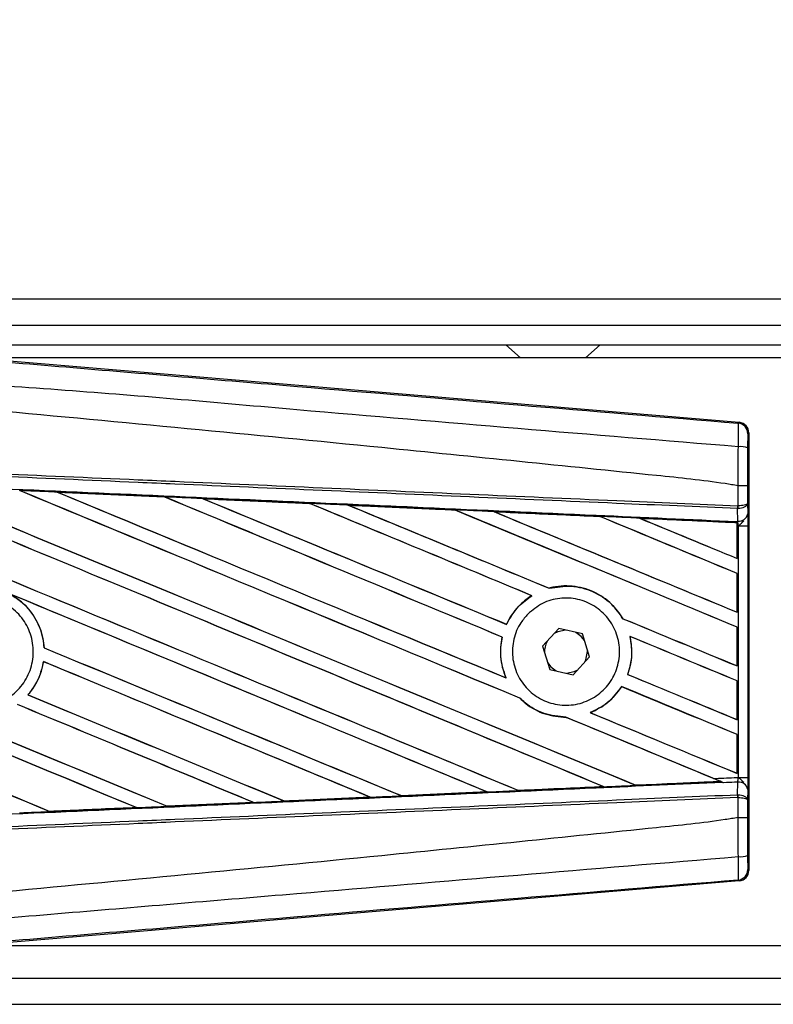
# Model space of a CAD drawing. Header units: millimetres. Extents: x 0 to 420, y 0 to 299.
# Tile 12 of 72: x 65.51 to 74.45, y 274.12 to 285.79. Entities that reach past the tile are written whole.
import ezdxf

# ---------------------------------------------------------------- set-up
doc = ezdxf.new("R2010")
doc.units = ezdxf.units.MM
doc.layers.add('QUOTE', color=174, linetype='Continuous')
doc.styles.add('SLDTEXTSTYLE3', font='TXT', dxfattribs={"width": 0.75})
doc.dimstyles.new('SLDDIMSTYLE0', dxfattribs={"dimtxt": 3, "dimasz": 3, "dimexe": 0, "dimexo": 0.0625, "dimgap": 0.75, "dimtad": 1, "dimlfac": 6.46054, "dimrnd": 1e-09, "dimzin": 12, "dimdsep": 46, "dimtxsty": 'SLDTEXTSTYLE3', "dimsah": 1, "dimcen": 0.09, "dimadec": 0, "dimazin": 3, "dimtfac": 1, "dimtdec": 3, "dimtofl": 0, "dimtmove": 0, "dimatfit": 3, "dimfxl": 0, "dimfrac": 2, "dimtolj": 1, "dimtzin": 12, "dimarcsym": 0})

# ---------------------------------------------------------------- blocks, each defined once
blk = doc.blocks.new('_D')
at = {"layer": 'QUOTE'}
for p, q in [((60.227, 280.303), (60.227, 297.215)), ((215.013, 280.303), (215.013, 297.215)), ((215.013, 295.215), (60.227, 295.215))]:
    blk.add_line(p, q, dxfattribs=at)
for points in [[(60.227, 295.215), (63.227, 294.715), (63.227, 295.715)], [(215.013, 295.215), (212.013, 295.715), (212.013, 294.715)]]:
    blk.add_solid(points, dxfattribs=at)
at = {"layer": 'QUOTE', "insert": (133.187, 299.082), "char_height": 3, "attachment_point": 1, "style": 'SLDTEXTSTYLE3'}
blk.add_mtext('1000', dxfattribs=at)

msp = doc.modelspace()

# ---------------------------------------------------------------- linework, layer by layer
at = {"color": 7, "linetype": 'Continuous', "lineweight": 25}
for p, q in [((116.2597, 282.4821), (60.2272, 282.4821)), ((64.4838, 282.1726), (116.2597, 282.1726)), ((64.716, 281.9404), (116.2597, 281.9404)), ((71.2772, 281.9404), (71.4492, 281.7856)), ((72.2231, 281.7856), (72.3951, 281.9404)), ((64.8626, 281.7948), (74.0438, 281.0206)), ((88.8626, 281.7856), (64.9713, 281.7856)), ((74.0317, 281.0095), (74.0438, 281.0206)), ((74.1573, 280.8972), (74.1452, 280.8861)), ((74.1573, 280.8972), (74.1573, 275.7086)), ((65.9599, 280.1929), (67.2312, 280.1364)), ((65.9605, 280.1926), (65.9599, 280.1929)), ((65.9605, 280.1926), (65.9659, 280.1911)), ((74.0321, 280.2693), (74.0322, 280.2693)), ((74.0321, 280.0308), (74.0321, 280.2693)), ((74.1434, 280.269), (74.1434, 280.0628)), ((67.2312, 280.1364), (67.2319, 280.1361)), ((67.2335, 280.1348), (67.2319, 280.1361)), ((67.6846, 280.1159), (67.6835, 280.1163)), ((68.9521, 280.0592), (67.6846, 280.1159)), ((67.6846, 280.1159), (67.6899, 280.1144)), ((68.9508, 280.0599), (68.9521, 280.0592)), ((68.9537, 280.0579), (68.9521, 280.0592)), ((74.1434, 280.0628), (74.1445, 279.9366)), ((69.4104, 280.0387), (69.4085, 280.0394)), ((69.4104, 280.0387), (69.4156, 280.0372)), ((70.6744, 279.9807), (70.6729, 279.982)), ((71.1379, 279.961), (71.1429, 279.9596)), ((74.0244, 279.9978), (74.0322, 279.998)), ((74.0257, 279.8488), (74.0244, 279.9978)), ((74.0272, 280.0308), (74.0321, 280.0308)), ((72.3956, 279.9031), (72.3942, 279.9043)), ((74.0189, 279.8306), (72.8671, 279.8829)), ((72.8671, 279.8829), (72.8719, 279.8815)), ((74.0183, 279.8295), (74.0189, 279.8306)), ((74.0183, 279.8295), (74.0183, 279.4077)), ((74.019, 279.833), (74.0189, 279.8306)), ((74.019, 279.794), (74.019, 279.833)), ((74.0191, 279.8442), (74.0192, 279.8491)), ((74.0192, 279.8491), (74.0257, 279.8488)), ((74.019, 279.4067), (74.019, 279.794)), ((74.0338, 279.7934), (74.019, 279.794)), ((74.0338, 276.8125), (74.0338, 279.7934)), ((74.0338, 279.7934), (74.145, 279.7934)), ((74.145, 279.7934), (74.145, 276.8125)), ((74.0183, 279.4077), (74.019, 279.4067)), ((74.019, 279.2299), (74.0183, 279.2294)), ((74.0183, 279.2294), (74.0183, 278.7711)), ((74.019, 278.77), (74.019, 279.2299)), ((71.7921, 279.0538), (71.7911, 279.055)), ((71.5848, 278.9663), (71.587, 278.9661)), ((74.0183, 278.7711), (74.019, 278.77)), ((72.6655, 278.6935), (72.664, 278.6934)), ((71.2856, 278.6266), (71.2846, 278.6277)), ((71.9062, 278.576), (71.712, 278.3661)), ((72.1851, 278.5129), (71.9062, 278.576)), ((74.019, 278.5932), (74.0183, 278.5928)), ((74.0183, 278.5928), (74.0183, 278.1344)), ((74.019, 278.1334), (74.019, 278.5932)), ((71.233, 278.4756), (71.2344, 278.4757)), ((72.2698, 278.2398), (72.1851, 278.5129)), ((72.7478, 278.4843), (72.7495, 278.4829)), ((65.8038, 278.3482), (65.8024, 278.3481)), ((71.712, 278.3661), (71.7968, 278.093)), ((72.2463, 278.3029), (72.246, 278.3167)), ((65.7948, 278.1854), (65.796, 278.1842)), ((72.0757, 278.0298), (72.2698, 278.2398)), ((71.7968, 278.093), (72.0757, 278.0298)), ((74.0183, 278.1344), (74.019, 278.1334)), ((71.2797, 277.9924), (71.2776, 277.994)), ((72.7224, 278.0333), (72.7209, 278.0332)), ((74.019, 277.9566), (74.0183, 277.9561)), ((74.0183, 277.9561), (74.0183, 277.4978)), ((74.019, 277.4967), (74.019, 277.9566)), ((72.6495, 277.8885), (72.6504, 277.8874)), ((65.6129, 277.7906), (65.6111, 277.7906)), ((71.4418, 277.7523), (71.4438, 277.7522)), ((71.9893, 277.5258), (71.9908, 277.5245)), ((72.2799, 277.5796), (72.2772, 277.58)), ((74.0183, 277.4978), (74.019, 277.4967)), ((74.019, 277.3199), (74.0183, 277.3195)), ((74.0183, 277.3195), (74.0183, 276.8611)), ((74.019, 276.8601), (74.019, 277.3199)), ((74.0183, 276.8611), (74.019, 276.8601)), ((74.0338, 276.8125), (74.145, 276.8125)), ((71.4279, 276.6579), (71.4267, 276.659)), ((72.4326, 276.7045), (72.4365, 276.7035)), ((72.8162, 276.7207), (72.815, 276.7218)), ((72.8162, 276.7207), (73.819, 276.7662)), ((73.8153, 276.7671), (73.819, 276.7662)), ((73.8593, 276.7498), (73.8493, 276.7539)), ((74.0244, 276.608), (74.0257, 276.7571)), ((74.1445, 276.6693), (74.1434, 276.5431)), ((69.6704, 276.5781), (68.6516, 276.5326)), ((69.6646, 276.5798), (69.6687, 276.5787)), ((69.6687, 276.5787), (69.6704, 276.5781)), ((70.0394, 276.5954), (70.0382, 276.5965)), ((70.041, 276.5946), (70.0394, 276.5954)), ((71.0556, 276.64), (70.041, 276.5946)), ((71.049, 276.642), (71.053, 276.641)), ((74.0244, 276.608), (74.0322, 276.6078)), ((74.0321, 276.5751), (74.0272, 276.5751)), ((74.0321, 276.3365), (74.0321, 276.5751)), ((74.1434, 276.5431), (74.1434, 276.3368)), ((65.8722, 276.4093), (66.8975, 276.4549)), ((66.8932, 276.4559), (66.8975, 276.4549)), ((66.8975, 276.4549), (66.8982, 276.4546)), ((67.2615, 276.4711), (67.2602, 276.4723)), ((67.2615, 276.4711), (68.2836, 276.5167)), ((67.2621, 276.4708), (67.2615, 276.4711)), ((68.2847, 276.5163), (67.2621, 276.4708)), ((68.2794, 276.5178), (68.2836, 276.5167)), ((68.2836, 276.5167), (68.2847, 276.5163)), ((68.6506, 276.5331), (68.6493, 276.5343)), ((68.6516, 276.5326), (68.6506, 276.5331)), ((65.8722, 276.4093), (65.8709, 276.4105)), ((65.8725, 276.4091), (65.8722, 276.4093)), ((74.0322, 276.3365), (74.0321, 276.3365)), ((74.1452, 275.7197), (74.1573, 275.7086)), ((74.0438, 275.5852), (64.8626, 274.8111)), ((74.0438, 275.5852), (74.0317, 275.5963)), ((64.9713, 274.8202), (88.8626, 274.8202)), ((64.4838, 274.4333), (100.3261, 274.4333)), ((60.2272, 274.1237), (100.4163, 274.1237))]:
    msp.add_line(p, q, dxfattribs=at)
at = {"color": 7, "linetype": 'Continuous', "lineweight": 25, "flags": 128}
for points in [[(71.9848, 278.5582), (71.8932, 278.5389), (71.8515, 278.5169)], [(72.209, 278.4359), (72.1715, 278.4835), (72.1065, 278.5307)], [(72.2151, 278.1806), (72.2269, 278.2052), (72.2463, 278.3029)], [(71.7729, 278.1699), (71.8103, 278.1223), (71.8754, 278.0752)], [(71.9971, 278.0476), (72.0887, 278.067), (72.1304, 278.089)]]:
    msp.add_lwpolyline(points, dxfattribs=at)
at = {"color": 7, "linetype": 'Continuous', "lineweight": 25}
for centre, radius, start, end in [((74.0213, 280.8861), 0.1238, 0.00461, 85.17567), ((74.0579, 280.4447), 0.2879, 72.68242, 94.90681), ((73.6817, 280.0437), 0.3458, 352.38146, 357.85676), ((74.0368, 279.958), 0.1098, 264.18694, 348.74615), ((73.6895, 280.0131), 0.3431, 357.47222, 2.94403), ((71.9909, 278.3029), 0.2554, 151.37941, 183.09719), ((74.0368, 276.6479), 0.1098, 11.25385, 95.81306), ((73.6817, 276.5622), 0.3458, 2.14324, 7.61854), ((73.6895, 276.5927), 0.3431, 357.05597, 2.52778), ((74.0579, 276.1611), 0.2879, 265.09319, 287.31758), ((74.0213, 275.7197), 0.1238, 274.82433, 359.99539)]:
    msp.add_arc(centre, radius, start, end, dxfattribs=at)
for centre, major_axis, ratio, start_param, end_param in [((74.0334, 280.8972), (0.0912, 0.0838), 0.9999298, 5.5398822, 7.0264884), ((60.5505, 282.4133), (132.7745, -55.0012), 0.0080625, 4.73054, 4.7977625), ((60.5505, 282.4133), (132.6971, -54.9691), 0.0080625, 4.7305916, 4.797783), ((60.5505, 280.3778), (132.7745, -55.0012), 0.0080625, 1.4844685, 1.5497155), ((60.5505, 280.3778), (132.6971, -54.9691), 0.0080625, 1.4844738, 1.5496877), ((60.5505, 283.05), (132.7745, -55.0012), 0.0080625, 4.7435023, 4.8082676), ((60.5505, 283.05), (132.6971, -54.9691), 0.0080625, 4.7435622, 4.8082852), ((60.5505, 281.0144), (132.7745, -55.0012), 0.0080625, 1.4920007, 1.5367618), ((60.5505, 281.0144), (132.6971, -54.9691), 0.0080625, 1.491968, 1.5367252), ((60.5505, 283.6866), (132.7745, -55.0012), 0.0080625, 4.7564808, 4.7966243), ((60.5505, 283.6866), (132.6971, -54.9691), 0.0080625, 4.7565498, 4.7966551), ((60.5505, 278.111), (132.6978, -5.7955), 0.0174384, 1.5211746, 1.5307369), ((60.5505, 281.6511), (132.7745, -55.0012), 0.0080625, 1.4935829, 1.5237995), ((60.5505, 281.6511), (132.6971, -54.9691), 0.0080625, 1.4935466, 1.5237528), ((60.5505, 284.3233), (132.7745, -55.0012), 0.0080625, 4.7694771, 4.7966686), ((60.5505, 284.3233), (132.6971, -54.9691), 0.0080625, 4.7695567, 4.7967086), ((60.5505, 278.111), (132.6978, -5.7955), 0.0174384, 1.50819, 1.5177301), ((60.5505, 282.2877), (132.7745, -55.0012), 0.0080625, 1.4909186, 1.510827), ((60.5505, 282.2877), (132.6971, -54.9691), 0.0080625, 1.490887, 1.5107682), ((60.5505, 284.9599), (132.7745, -55.0012), 0.0080625, 4.7824925, 4.8004965), ((60.5505, 284.9599), (132.6971, -54.9691), 0.0080625, 4.7825851, 4.8005386), ((60.5505, 278.111), (132.6978, -5.7955), 0.0174384, 1.495191, 1.5047017), ((60.5505, 282.9244), (132.7745, -55.0012), 0.0080625, 1.4725233, 1.4978432), ((60.5505, 282.9244), (132.6971, -54.9691), 0.0080625, 1.472469, 1.4977693), ((60.5505, 285.5966), (132.7745, -55.0012), 0.0080625, 4.7955283, 4.8173417), ((60.5505, 285.5966), (132.6971, -54.9691), 0.0080625, 4.7956373, 4.817396), ((60.5505, 278.111), (132.6978, -5.7955), 0.0174384, 1.4821755, 1.4916495), ((60.5505, 283.561), (132.7745, -55.0012), 0.0080625, 1.4725233, 1.4848473), ((60.5505, 283.561), (132.6971, -54.9691), 0.0080625, 1.472469, 1.4847537), ((60.5505, 286.2332), (132.7745, -55.0012), 0.0080625, 4.8085854, 4.8173417), ((60.5505, 286.2332), (132.6971, -54.9691), 0.0080625, 4.8087157, 4.817396), ((60.5505, 278.111), (132.6978, -5.7955), 0.0174384, 1.4698908, 1.478571), ((60.5505, 280.5034), (132.6971, -54.9691), 0.0080625, 4.7157288, 4.7663143), ((60.5505, 280.5034), (132.7745, -55.0012), 0.0080625, 4.7157288, 4.7662988), ((60.5505, 279.7411), (132.7745, -55.0012), 0.0080625, 1.4949342, 1.5376601), ((60.5505, 279.7411), (132.6971, -54.9691), 0.0080625, 1.4949375, 1.5375119), ((60.5505, 277.8312), (132.7745, -55.0012), 0.0080625, 1.5263102, 1.5671512), ((60.5505, 277.8312), (132.6971, -54.9691), 0.0080625, 1.5263198, 1.5671374), ((60.5505, 284.9599), (132.7745, -55.0012), 0.0080625, 4.8070888, 4.8173417), ((60.5505, 284.9599), (132.6971, -54.9691), 0.0080625, 4.8071536, 4.817396), ((60.5505, 282.2877), (132.7745, -55.0012), 0.0080625, 1.4725233, 1.4821426), ((60.5505, 282.2877), (132.6971, -54.9691), 0.0080625, 1.472469, 1.4820756), ((60.5505, 281.7767), (132.7745, -55.0012), 0.0080625, 4.7552941, 4.7872672), ((60.5505, 281.7767), (132.6971, -54.9691), 0.0080625, 4.7553273, 4.7872878), ((60.5505, 279.8667), (132.7745, -55.0012), 0.0080625, 4.7227138, 4.7558224), ((60.5505, 279.8667), (132.6971, -54.9691), 0.0080625, 4.7227276, 4.7558335), ((60.5505, 279.1045), (132.7745, -55.0012), 0.0080625, 1.5053953, 1.5346283), ((60.5505, 279.1045), (132.6971, -54.9691), 0.0080625, 1.505399, 1.5345964), ((60.5505, 284.3233), (132.7745, -55.0012), 0.0080625, 4.8075194, 4.8173417), ((60.5505, 284.3233), (132.6971, -54.9691), 0.0080625, 4.8075844, 4.817396), ((60.5505, 281.6511), (132.7745, -55.0012), 0.0080625, 1.4725233, 1.482886), ((60.5505, 281.6511), (132.6971, -54.9691), 0.0080625, 1.472469, 1.4828257), ((60.5505, 281.14), (132.7745, -55.0012), 0.0080625, 4.7538521, 4.7767798), ((60.5505, 281.14), (132.6971, -54.9691), 0.0080625, 4.7538879, 4.7767986), ((60.5505, 278.4678), (132.7745, -55.0012), 0.0080625, 1.5158534, 1.5369497), ((60.5505, 278.4678), (132.6971, -54.9691), 0.0080625, 1.5158593, 1.5369218), ((60.5505, 281.0144), (132.7745, -55.0012), 0.0080625, 1.4746438, 1.4878779), ((60.5505, 281.0144), (132.6971, -54.9691), 0.0080625, 1.4740067, 1.4878161), ((60.5505, 283.6866), (132.7745, -55.0012), 0.0080625, 4.8041637, 4.8173417), ((60.5505, 283.6866), (132.6971, -54.9691), 0.0080625, 4.8042359, 4.817396), ((60.5505, 281.0144), (132.7745, -55.0012), 0.0080625, 1.4739962, 1.4746438), ((60.5505, 278.4948), (132.6978, 5.7955), 0.0174384, 4.7936815, 4.8012897), ((60.5505, 278.4948), (132.6978, 5.7955), 0.0174384, 4.8041838, 4.8117568), ((60.5505, 278.4948), (132.6978, 5.7955), 0.0174384, 4.7726972, 4.7803646), ((60.5505, 278.4948), (132.6978, 5.7955), 0.0174384, 4.7831864, 4.790826), ((60.5505, 278.4948), (132.6978, 5.7955), 0.0174384, 4.7517321, 4.7594438), ((60.5505, 278.4948), (132.6978, 5.7955), 0.0174384, 4.7622128, 4.7699042), ((74.0334, 275.7086), (0.0912, -0.0838), 0.9999298, 5.5398822, 7.0264884)]:
    msp.add_ellipse(centre, major_axis=major_axis, ratio=ratio, start_param=start_param, end_param=end_param, dxfattribs=at)
for points, knots in [([(60.5759, 282.1381), (61.4907, 282.061), (63.3204, 281.9068), (66.064, 281.6763), (69.6379, 281.3765), (72.2907, 281.1549), (74.0317, 281.0095)], [0, 0, 0, 0, 0.2036202, 0.4072406, 0.6109477, 1, 1, 1, 1]), ([(74.0333, 280.7315), (72.2902, 280.874), (69.6336, 281.0911), (66.0539, 281.4142), (63.3028, 281.5732), (61.4716, 281.9084), (60.5528, 281.8622), (60.5528, 281.8622)], [0, 0, 0, 0, 0.3887669, 0.5925279, 0.7962893, 0.9999993, 1, 1, 1, 1]), ([(74.0321, 280.2693), (73.9801, 280.2777), (73.6592, 280.3292), (72.2513, 280.4725), (69.3585, 280.7712), (65.1849, 281.1643), (62.0959, 281.45), (60.5505, 281.5929)], [0, 0, 0, 0, 0.0117013, 0.0722088, 0.3141935, 0.6568871, 1, 1, 1, 1]), ([(74.0333, 280.7315), (74.0341, 280.7656), (74.0359, 280.8336), (74.0366, 280.92), (74.0357, 280.9817), (74.0337, 281.0067), (74.0322, 281.0089), (74.0317, 281.0095)], [0, 0, 0, 0, 0.22968814, 0.45959689, 0.68877935, 0.91808895, 1, 1, 1, 1]), ([(74.1452, 280.8861), (74.1451, 280.8858), (74.1449, 280.8845), (74.1444, 280.8697), (74.144, 280.8328), (74.1437, 280.7809), (74.1436, 280.74), (74.1436, 280.7195)], [0, 0, 0, 0, 0.0821077, 0.3116546, 0.5407071, 0.7703697, 1, 1, 1, 1]), ([(74.0322, 280.2693), (74.0323, 280.31), (74.0326, 280.4644), (74.033, 280.6183), (74.0333, 280.7315)], [0, 0, 0, 0, 0.2638842, 1, 1, 1, 1]), ([(74.1436, 280.7195), (74.1435, 280.6091), (74.1434, 280.4591), (74.1434, 280.3087), (74.1434, 280.269)], [0, 0, 0, 0, 0.7365741, 1, 1, 1, 1]), ([(74.0244, 279.9978), (73.5463, 280.0187), (72.488, 280.0649), (70.847, 280.1364), (69.1017, 280.2126), (67.7913, 280.2697), (66.4808, 280.3269), (65.1704, 280.384), (63.0479, 280.4766), (61.5075, 280.5438), (60.5499, 280.5855)], [0, 0, 0, 0, 0.1067875, 0.2363437, 0.3660007, 0.4956801, 0.5280685, 0.6576247, 0.7871808, 1, 1, 1, 1]), ([(60.5514, 280.6184), (61.509, 280.5766), (63.0496, 280.5094), (65.1723, 280.4169), (66.4829, 280.3597), (67.7935, 280.3026), (69.104, 280.2454), (70.8495, 280.1693), (72.4907, 280.0978), (73.549, 280.0516), (74.0272, 280.0308)], [0, 0, 0, 0, 0.2128192, 0.3423754, 0.4719316, 0.50432, 0.6339994, 0.7636564, 0.8932125, 1, 1, 1, 1]), ([(60.5438, 280.4447), (60.7151, 280.4372), (61.5715, 280.3998), (63.113, 280.3322), (65.1678, 280.2415), (67.2213, 280.1503), (68.9312, 280.0739), (70.6397, 279.9972), (72.2224, 279.9258), (73.4617, 279.8695), (74.0191, 279.8442)], [0, 0, 0, 0, 0.0380636, 0.1903223, 0.342581, 0.4948397, 0.6470984, 0.723226, 0.8754847, 1, 1, 1, 1]), ([(65.9599, 280.1929), (65.9367, 280.1939), (65.821, 280.199), (65.6716, 280.2056), (65.5454, 280.2112), (65.5118, 280.2127)], [0, 0, 0, 0, 0.1549567, 0.7747838, 1, 1, 1, 1]), ([(67.2319, 280.1361), (67.2275, 280.1363), (66.8038, 280.1552), (66.38, 280.174), (65.9605, 280.1926)], [0, 0, 0, 0, 0.0102907, 1, 1, 1, 1]), ([(74.1434, 280.269), (74.1432, 280.2691), (74.1424, 280.2691), (74.1329, 280.2692), (74.108, 280.2692), (74.0733, 280.2693), (74.0459, 280.2693), (74.0322, 280.2693)], [0, 0, 0, 0, 0.0716067, 0.3068114, 0.5378745, 0.7689372, 1, 1, 1, 1]), ([(67.6835, 280.1163), (67.6604, 280.1173), (67.5447, 280.1225), (67.3939, 280.1292), (67.2663, 280.1349), (67.2312, 280.1364)], [0, 0, 0, 0, 0.1534731, 0.767366, 1, 1, 1, 1]), ([(67.6835, 280.1163), (67.9338, 280.1052), (68.2817, 280.0897), (68.7041, 280.0709), (68.8762, 280.0632), (68.9508, 280.0599)], [0, 0, 0, 0, 0.5923667, 0.823393, 1, 1, 1, 1]), ([(69.4085, 280.0394), (69.3854, 280.0405), (69.2697, 280.0456), (69.1172, 280.0524), (68.9877, 280.0582), (68.9508, 280.0599)], [0, 0, 0, 0, 0.1516201, 0.7581009, 1, 1, 1, 1]), ([(74.1434, 280.0628), (74.1434, 280.0627), (74.1433, 280.0609), (74.1413, 280.0555), (74.1297, 280.0471), (74.1045, 280.0388), (74.0712, 280.0329), (74.0452, 280.0315), (74.0321, 280.0308)], [0, 0, 0, 0, 0.0053156, 0.1176999, 0.3508535, 0.5700679, 0.7835799, 1, 1, 1, 1]), ([(74.1434, 280.0628), (74.1434, 280.0626), (74.1433, 280.059), (74.1413, 280.048), (74.1298, 280.031), (74.1045, 280.0143), (74.0713, 280.0023), (74.0453, 279.9994), (74.0322, 279.998)], [0, 0, 0, 0, 0.0053156, 0.1176999, 0.3508535, 0.5700679, 0.7835799, 1, 1, 1, 1]), ([(69.4085, 280.0394), (69.497, 280.0355), (69.6991, 280.0265), (70.0191, 280.0122), (70.3512, 279.9973), (70.5698, 279.9876), (70.6705, 279.983)], [0, 0, 0, 0, 0.2103832, 0.4801439, 0.7606264, 1, 1, 1, 1]), ([(70.6729, 279.982), (70.5469, 279.9876), (70.1262, 280.0066), (69.7053, 280.0255), (69.4104, 280.0387)], [0, 0, 0, 0, 0.2994906, 1, 1, 1, 1]), ([(71.1347, 279.9623), (71.1116, 279.9633), (70.996, 279.9685), (70.8413, 279.9754), (70.7096, 279.9813), (70.6705, 279.983)], [0, 0, 0, 0, 0.1494253, 0.747127, 1, 1, 1, 1]), ([(70.6705, 279.983), (70.6714, 279.9827), (70.6726, 279.9821), (70.6728, 279.982), (70.6729, 279.982)], [0, 0, 0, 0, 0.6976298, 1, 1, 1, 1]), ([(71.1347, 279.9623), (71.2628, 279.9565), (71.5297, 279.9446), (71.9414, 279.9262), (72.2318, 279.9132), (72.3834, 279.9064), (72.3901, 279.9061)], [0, 0, 0, 0, 0.3060679, 0.6376123, 0.9838287, 1, 1, 1, 1]), ([(71.1379, 279.961), (71.1375, 279.9612), (71.1369, 279.9614), (71.1352, 279.9621), (71.1347, 279.9623)], [0, 0, 0, 0, 0.6753525, 1, 1, 1, 1]), ([(72.3942, 279.9043), (72.377, 279.9051), (71.9585, 279.924), (71.5396, 279.9429), (71.1379, 279.961)], [0, 0, 0, 0, 0.040966, 1, 1, 1, 1]), ([(74.1445, 279.9366), (74.1446, 279.9158), (74.1449, 279.8772), (74.145, 279.8237), (74.145, 279.7972), (74.145, 279.7934)], [0, 0, 0, 0, 0.4975078, 0.9271867, 1, 1, 1, 1]), ([(72.8619, 279.8849), (72.8388, 279.886), (72.7233, 279.8911), (72.566, 279.8982), (72.4319, 279.9042), (72.3901, 279.9061)], [0, 0, 0, 0, 0.1469211, 0.7346058, 1, 1, 1, 1]), ([(72.3901, 279.9061), (72.3914, 279.9055), (72.3935, 279.9046), (72.394, 279.9044), (72.3942, 279.9043)], [0, 0, 0, 0, 0.5692261, 1, 1, 1, 1]), ([(72.8619, 279.8849), (73.0079, 279.8784), (73.3203, 279.8644), (73.706, 279.8471), (73.9457, 279.8363), (74.019, 279.833)], [0, 0, 0, 0, 0.3784171, 0.8098591, 1, 1, 1, 1]), ([(72.8671, 279.8829), (72.8666, 279.883), (72.8657, 279.8834), (72.863, 279.8844), (72.8619, 279.8849)], [0, 0, 0, 0, 0.55480922, 1, 1, 1, 1]), ([(74.019, 279.794), (74.019, 279.8042), (74.019, 279.8231), (74.0191, 279.8407), (74.0192, 279.848), (74.0192, 279.8491)], [0, 0, 0, 0, 0.4979723, 0.9247743, 1, 1, 1, 1]), ([(74.0191, 279.8442), (74.0191, 279.8409), (74.0191, 279.8363), (74.019, 279.8338), (74.019, 279.833)], [0, 0, 0, 0, 0.70818075, 1, 1, 1, 1]), ([(74.0338, 279.7934), (74.0336, 279.7949), (74.0329, 279.8052), (74.0306, 279.8259), (74.0274, 279.8408), (74.0257, 279.8488)], [0, 0, 0, 0, 0.0718682, 0.4987863, 1, 1, 1, 1]), ([(74.0338, 279.7934), (74.034, 279.7936), (74.0431, 279.8009), (74.066, 279.8193), (74.0856, 279.8408), (74.0974, 279.8538)], [0, 0, 0, 0, 0.0099417, 0.4001815, 1, 1, 1, 1]), ([(72.6655, 278.6935), (72.6243, 278.7529), (72.5331, 278.8842), (72.3223, 279.0234), (72.0663, 279.093), (71.8838, 279.0792), (71.7951, 279.056), (71.7911, 279.055)], [0, 0, 0, 0, 0.2124905, 0.4699569, 0.7284596, 0.9876644, 1, 1, 1, 1]), ([(71.7921, 279.0538), (71.8788, 279.0681), (72.0525, 279.0966), (72.3112, 279.0261), (72.5269, 278.8892), (72.6207, 278.7552), (72.664, 278.6934)], [0, 0, 0, 0, 0.25861562, 0.51825473, 0.77786594, 1, 1, 1, 1]), ([(64.5678, 278.765), (64.6248, 278.8113), (64.7389, 278.904), (64.9561, 278.9612), (65.1773, 278.9479), (65.3825, 278.8609), (65.5471, 278.7112), (65.6528, 278.5153), (65.6877, 278.2956), (65.648, 278.0768), (65.5381, 277.8835), (65.3705, 277.7374), (65.1639, 277.655), (64.9415, 277.6456), (64.7286, 277.7104), (64.5491, 277.8421), (64.4234, 278.0256), (64.3655, 278.2407), (64.3825, 278.4618), (64.4586, 278.6423), (64.5375, 278.7309), (64.5678, 278.765)], [0, 0, 0, 0, 0.0537008, 0.107401, 0.161118, 0.214849, 0.268575, 0.3222758, 0.3759418, 0.429583, 0.4832243, 0.5368906, 0.5905915, 0.6443177, 0.6980486, 0.7517655, 0.8054595, 0.8591318, 0.9127903, 0.9664454, 1, 1, 1, 1]), ([(65.3926, 278.9888), (65.438, 278.9609), (65.5578, 278.8871), (65.706, 278.7079), (65.7862, 278.508), (65.7987, 278.3846), (65.8024, 278.3481)], [0, 0, 0, 0, 0.20128692, 0.53121859, 0.86098152, 1, 1, 1, 1]), ([(65.8038, 278.3482), (65.8025, 278.3646), (65.7945, 278.4677), (65.7373, 278.6534), (65.595, 278.8566), (65.4658, 278.9432), (65.4094, 278.9811)], [0, 0, 0, 0, 0.0633447, 0.4007335, 0.7381907, 1, 1, 1, 1]), ([(71.5848, 278.9663), (71.5774, 278.9617), (71.5235, 278.9277), (71.4067, 278.8308), (71.3226, 278.7099), (71.2854, 278.6293), (71.2846, 278.6277)], [0, 0, 0, 0, 0.0566586, 0.4186058, 0.988574, 1, 1, 1, 1]), ([(71.2856, 278.6266), (71.3288, 278.7027), (71.4054, 278.838), (71.5318, 278.9271), (71.587, 278.9661)], [0, 0, 0, 0, 0.5628369, 1, 1, 1, 1]), ([(71.5378, 278.7487), (71.5931, 278.7947), (71.7035, 278.8866), (71.9152, 278.945), (72.1318, 278.9345), (72.3336, 278.8513), (72.4962, 278.7062), (72.6012, 278.5155), (72.637, 278.3013), (72.6001, 278.0878), (72.4951, 277.8986), (72.3333, 277.7545), (72.1327, 277.6717), (71.9153, 277.6601), (71.7061, 277.7213), (71.5291, 277.8486), (71.4046, 278.0271), (71.3462, 278.2367), (71.361, 278.4524), (71.4333, 278.6286), (71.5089, 278.7154), (71.5378, 278.7487)], [0, 0, 0, 0, 0.053804, 0.1076031, 0.1615183, 0.2155014, 0.269422, 0.323168, 0.3767051, 0.4301008, 0.4834934, 0.5370217, 0.5907565, 0.6446694, 0.6986525, 0.7525749, 0.8063418, 0.8599294, 0.9133852, 0.9668046, 1, 1, 1, 1]), ([(71.233, 278.4756), (71.2271, 278.4441), (71.2053, 278.3272), (71.2163, 278.159), (71.262, 278.0357), (71.2776, 277.994)], [0, 0, 0, 0, 0.1960692, 0.727723, 1, 1, 1, 1]), ([(71.2797, 277.9924), (71.252, 278.0745), (71.1987, 278.2322), (71.2229, 278.3968), (71.2344, 278.4757)], [0, 0, 0, 0, 0.520389, 1, 1, 1, 1]), ([(72.7478, 278.4843), (72.7608, 278.3985), (72.7839, 278.2457), (72.7402, 278.098), (72.7209, 278.0332)], [0, 0, 0, 0, 0.56102331, 1, 1, 1, 1]), ([(72.7224, 278.0333), (72.7341, 278.0701), (72.7722, 278.1897), (72.7774, 278.3461), (72.7548, 278.457), (72.7495, 278.4829)], [0, 0, 0, 0, 0.25398407, 0.82643216, 1, 1, 1, 1]), ([(65.7948, 278.1854), (65.7742, 278.1003), (65.7392, 277.9556), (65.6485, 277.8387), (65.6111, 277.7906)], [0, 0, 0, 0, 0.58867165, 1, 1, 1, 1]), ([(65.6129, 277.7906), (65.6393, 277.8241), (65.7198, 277.9261), (65.7753, 278.0661), (65.7932, 278.1681), (65.796, 278.1842)], [0, 0, 0, 0, 0.2914904, 0.8881008, 1, 1, 1, 1]), ([(72.6495, 277.8885), (72.5963, 277.8184), (72.496, 277.6862), (72.3472, 277.614), (72.2772, 277.58)], [0, 0, 0, 0, 0.5295417, 1, 1, 1, 1]), ([(72.2799, 277.5796), (72.353, 277.6157), (72.5009, 277.6887), (72.6002, 277.8207), (72.6504, 277.8874)], [0, 0, 0, 0, 0.4947316, 1, 1, 1, 1]), ([(71.4418, 277.7523), (71.4652, 277.7307), (71.5525, 277.65), (71.7361, 277.5492), (71.907, 277.5326), (71.9908, 277.5245)], [0, 0, 0, 0, 0.1573825, 0.5868292, 1, 1, 1, 1]), ([(71.9893, 277.5258), (71.9024, 277.5347), (71.728, 277.5526), (71.5474, 277.6559), (71.4636, 277.7338), (71.4438, 277.7522)], [0, 0, 0, 0, 0.431457, 0.865462, 1, 1, 1, 1]), ([(73.7389, 276.7996), (73.8201, 276.8031), (73.9184, 276.8074), (74.0167, 276.8117), (74.0338, 276.8125)], [0, 0, 0, 0, 0.82656383, 1, 1, 1, 1]), ([(73.8593, 276.7498), (73.833, 276.7607), (73.7931, 276.7771), (73.7526, 276.7939), (73.7389, 276.7996)], [0, 0, 0, 0, 0.66087316, 1, 1, 1, 1]), ([(74.0257, 276.7571), (74.026, 276.7582), (74.0278, 276.7655), (74.0308, 276.7818), (74.0329, 276.8006), (74.0336, 276.8108), (74.0338, 276.8125)], [0, 0, 0, 0, 0.0771068, 0.5053181, 0.9215233, 1, 1, 1, 1]), ([(74.0974, 276.7521), (74.0856, 276.7651), (74.066, 276.7865), (74.0431, 276.805), (74.034, 276.8123), (74.0338, 276.8125)], [0, 0, 0, 0, 0.5998185, 0.9900583, 1, 1, 1, 1]), ([(74.145, 276.8125), (74.145, 276.786), (74.1449, 276.737), (74.1447, 276.6912), (74.1445, 276.6722), (74.1445, 276.6693)], [0, 0, 0, 0, 0.4977123, 0.9237782, 1, 1, 1, 1]), ([(73.8493, 276.7539), (73.3484, 276.7312), (72.1657, 276.6775), (70.6397, 276.6087), (68.9312, 276.532), (67.2213, 276.4556), (65.1678, 276.3644), (63.113, 276.2737), (61.5715, 276.2061), (60.7151, 276.1687), (60.5438, 276.1612)], [0, 0, 0, 0, 0.1133009, 0.26751, 0.3446127, 0.4988218, 0.6530308, 0.8072398, 0.9614489, 1, 1, 1, 1]), ([(71.4279, 276.6579), (71.7329, 276.6717), (72.0691, 276.6869), (72.4052, 276.7021), (72.4365, 276.7035)], [0, 0, 0, 0, 0.90702251, 1, 1, 1, 1]), ([(71.4304, 276.6568), (71.4294, 276.6572), (71.4282, 276.6578), (71.428, 276.6579), (71.4279, 276.6579)], [0, 0, 0, 0, 0.6973497, 1, 1, 1, 1]), ([(72.4402, 276.702), (72.289, 276.6953), (71.9525, 276.6802), (71.6158, 276.6651), (71.4304, 276.6568)], [0, 0, 0, 0, 0.4492129, 1, 1, 1, 1]), ([(72.4365, 276.7035), (72.4368, 276.7033), (72.4375, 276.7031), (72.4395, 276.7023), (72.4402, 276.702)], [0, 0, 0, 0, 0.615701, 1, 1, 1, 1]), ([(72.4402, 276.702), (72.4633, 276.7031), (72.5788, 276.7082), (72.7054, 276.7139), (72.8088, 276.7185), (72.8199, 276.719)], [0, 0, 0, 0, 0.1825482, 0.9127414, 1, 1, 1, 1]), ([(72.8199, 276.719), (72.8187, 276.7195), (72.8167, 276.7204), (72.8163, 276.7206), (72.8162, 276.7207)], [0, 0, 0, 0, 0.57698731, 1, 1, 1, 1]), ([(73.8244, 276.7641), (73.7046, 276.7587), (73.3698, 276.7437), (73.0349, 276.7287), (72.8199, 276.719)], [0, 0, 0, 0, 0.35797552, 1, 1, 1, 1]), ([(73.819, 276.7662), (73.8194, 276.766), (73.8202, 276.7658), (73.8231, 276.7646), (73.8244, 276.7641)], [0, 0, 0, 0, 0.5174533, 1, 1, 1, 1]), ([(73.8244, 276.7641), (73.8286, 276.7624), (73.8361, 276.7593), (73.8453, 276.7556), (73.8493, 276.7539)], [0, 0, 0, 0, 0.5670555, 1, 1, 1, 1]), ([(74.0257, 276.7571), (74.0129, 276.7565), (73.9575, 276.7541), (73.902, 276.7517), (73.8593, 276.7498)], [0, 0, 0, 0, 0.231001, 1, 1, 1, 1]), ([(60.5499, 276.0203), (61.5075, 276.0621), (63.0479, 276.1293), (65.1704, 276.2218), (66.4808, 276.279), (67.7913, 276.3361), (69.1017, 276.3933), (70.847, 276.4694), (72.488, 276.541), (73.5463, 276.5871), (74.0244, 276.608)], [0, 0, 0, 0, 0.2128192, 0.3423754, 0.4719315, 0.5043199, 0.6339993, 0.7636563, 0.8932125, 1, 1, 1, 1]), ([(74.0272, 276.5751), (73.549, 276.5542), (72.4907, 276.5081), (70.8495, 276.4365), (69.104, 276.3604), (67.7935, 276.3033), (66.4829, 276.2461), (65.1723, 276.189), (63.0496, 276.0964), (61.509, 276.0292), (60.5514, 275.9875)], [0, 0, 0, 0, 0.10678752, 0.23634366, 0.36600064, 0.49568004, 0.52806842, 0.65762457, 0.78718072, 1, 1, 1, 1]), ([(68.6506, 276.5331), (68.8571, 276.5423), (69.1965, 276.5575), (69.5359, 276.5728), (69.6687, 276.5787)], [0, 0, 0, 0, 0.6083995, 1, 1, 1, 1]), ([(69.6704, 276.5781), (69.6936, 276.5791), (69.8171, 276.5846), (69.9406, 276.5902), (70.041, 276.5946)], [0, 0, 0, 0, 0.1872412, 1, 1, 1, 1]), ([(70.0394, 276.5954), (70.1246, 276.5992), (70.4625, 276.6144), (70.8004, 276.6296), (71.053, 276.641)], [0, 0, 0, 0, 0.2520371, 1, 1, 1, 1]), ([(71.053, 276.641), (71.0534, 276.6409), (71.0539, 276.6407), (71.0552, 276.6402), (71.0556, 276.64)], [0, 0, 0, 0, 0.748666, 1, 1, 1, 1]), ([(71.0556, 276.64), (71.0787, 276.6411), (71.2036, 276.6466), (71.3286, 276.6522), (71.4304, 276.6568)], [0, 0, 0, 0, 0.18503, 1, 1, 1, 1]), ([(74.0321, 276.5751), (74.0452, 276.5744), (74.0712, 276.573), (74.1045, 276.567), (74.1297, 276.5588), (74.1413, 276.5504), (74.1433, 276.545), (74.1434, 276.5431), (74.1434, 276.5431)], [0, 0, 0, 0, 0.2164201, 0.4299321, 0.6491465, 0.8823001, 0.9946844, 1, 1, 1, 1]), ([(74.0322, 276.6078), (74.0453, 276.6064), (74.0713, 276.6036), (74.1045, 276.5915), (74.1298, 276.5748), (74.1413, 276.5578), (74.1433, 276.5469), (74.1434, 276.5432), (74.1434, 276.5431)], [0, 0, 0, 0, 0.2164201, 0.4299321, 0.6491465, 0.8823001, 0.9946844, 1, 1, 1, 1]), ([(66.8982, 276.4546), (66.6186, 276.4422), (66.2768, 276.427), (65.9348, 276.4119), (65.8725, 276.4091)], [0, 0, 0, 0, 0.81785239, 1, 1, 1, 1]), ([(66.8982, 276.4546), (66.9214, 276.4556), (67.0427, 276.461), (67.164, 276.4664), (67.2621, 276.4708)], [0, 0, 0, 0, 0.1907829, 1, 1, 1, 1]), ([(68.2847, 276.5163), (68.3078, 276.5173), (68.4275, 276.5227), (68.5498, 276.5281), (68.649, 276.5325), (68.6516, 276.5326)], [0, 0, 0, 0, 0.1891642, 0.9787735, 1, 1, 1, 1]), ([(74.0321, 276.3365), (73.9801, 276.3282), (73.6592, 276.2766), (72.2513, 276.1333), (69.3585, 275.8346), (65.1849, 275.4415), (62.0959, 275.1558), (60.5505, 275.0129)], [0, 0, 0, 0, 0.0117013, 0.0722088, 0.3141935, 0.6568871, 1, 1, 1, 1]), ([(65.5111, 276.3931), (65.5342, 276.3941), (65.6547, 276.3995), (65.7752, 276.4048), (65.8725, 276.4091)], [0, 0, 0, 0, 0.1920833, 1, 1, 1, 1]), ([(74.0322, 276.3365), (74.0459, 276.3365), (74.0733, 276.3365), (74.108, 276.3366), (74.1329, 276.3367), (74.1424, 276.3367), (74.1432, 276.3368), (74.1434, 276.3368)], [0, 0, 0, 0, 0.23106275, 0.46212549, 0.69318856, 0.92839331, 1, 1, 1, 1]), ([(74.0333, 275.8743), (74.033, 275.9876), (74.0326, 276.1415), (74.0323, 276.2958), (74.0322, 276.3365)], [0, 0, 0, 0, 0.7361158, 1, 1, 1, 1]), ([(74.1434, 276.3368), (74.1434, 276.2972), (74.1434, 276.1468), (74.1435, 275.9968), (74.1436, 275.8863)], [0, 0, 0, 0, 0.2634259, 1, 1, 1, 1]), ([(60.5528, 274.7437), (60.5528, 274.7437), (61.4697, 274.8205), (63.3037, 274.9757), (66.0536, 275.2065), (69.6337, 275.5069), (72.2903, 275.7287), (74.0333, 275.8743)], [0, 0, 0, 0, 0.0000007, 0.2037107, 0.4074721, 0.6112331, 1, 1, 1, 1]), ([(74.0317, 275.5963), (74.0328, 275.6002), (74.035, 275.6078), (74.0365, 275.662), (74.0363, 275.7409), (74.0349, 275.8172), (74.0336, 275.8628), (74.0333, 275.8743)], [0, 0, 0, 0, 0.2310896, 0.4626691, 0.6930315, 0.9222733, 1, 1, 1, 1]), ([(74.1436, 275.8863), (74.1436, 275.8794), (74.1436, 275.852), (74.1438, 275.8062), (74.1441, 275.7588), (74.1446, 275.7264), (74.145, 275.7219), (74.1452, 275.7197)], [0, 0, 0, 0, 0.077747, 0.3068364, 0.5369565, 0.7685092, 1, 1, 1, 1]), ([(74.0317, 275.5963), (72.2907, 275.4509), (69.6383, 275.2294), (66.0644, 274.9296), (63.3208, 274.6991), (61.4907, 274.5449), (60.5759, 274.4678)], [0, 0, 0, 0, 0.3890527, 0.5926729, 0.7963808, 1, 1, 1, 1])]:
    msp.add_open_spline(points, degree=3, knots=knots, dxfattribs=at)

# ---------------------------------------------------------------- dimensions: what is measured, and where the dimension line sits
at = {"layer": 'QUOTE'}
dim = msp.add_linear_dim(base=(60.2272, 295.2145), p1=(215.013, 278.3029), p2=(60.2272, 278.3029), dimstyle='SLDDIMSTYLE0', dxfattribs=at)
dim.commit()
dim.dimension.update_dxf_attribs({"geometry": '_D', "text_midpoint": (137.6201, 295.2145), "dimtype": 160})

doc.saveas('drawing.dxf')
